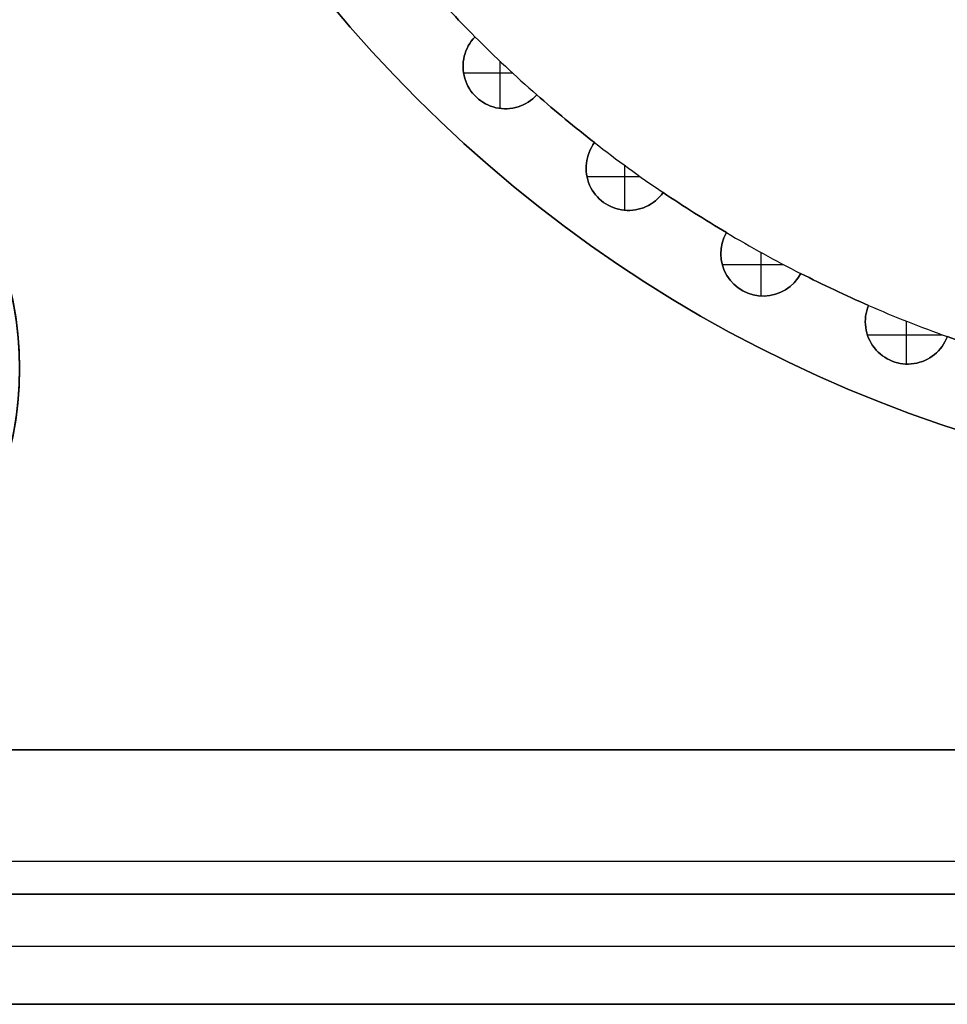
# Model space of a CAD drawing. Header units: millimetres. Extents: x -1649 to 240, y -242 to 238.
# Tile 28 of 256: x -382 to -371, y -18 to -6. Entities that reach past the tile are written whole.
import ezdxf

# ---------------------------------------------------------------- set-up
doc = ezdxf.new("R2010")
doc.units = ezdxf.units.MM
doc.layers.add('BOMBILLA', color=7, linetype='Continuous', true_color=0xfff700)
doc.layers.add('CABLE', color=7, linetype='Continuous', true_color=0x313030)

# ---------------------------------------------------------------- blocks, each defined once
blk = doc.blocks.new('DOME M 29914')
at = {"layer": 'CABLE'}
for centre, radius, start, end in [((-353.903, 5.745, 16.29), 16, 180, 360), ((-353.903, 5.745, 17.29), 16, 180, 0), ((-353.903, 5.745, 19.99), 16, 180, 360), ((-353.903, 5.745, 20.64), 16, 180, 0), ((-353.903, 5.745, 18.29), 16, 180, 360), ((-353.903, 5.745, 21.29), 16, 180, 360), ((-353.903, 5.745, 19.99), 16, 180, 360), ((-353.903, 5.745, 16.29), 16, 180, 360), ((-353.903, 5.745, 21.29), 15, 221.5099, 224.8901), ((-353.903, 5.745, 18.29), 15, 221.5099, 224.8901), ((-373.903, -8.755, 9.29), 4, 270, 90), ((-373.903, -8.755, 9.29), 4, 270, 90), ((-373.903, -8.755, 3.94), 4, 270, 90), ((-373.903, -8.755, 19.99), 4, 279.4814, 80.5186), ((-373.903, -8.755, -1.41), 4, 279.4814, 80.5186), ((-364.171, -5.19, 18.29), 0.5, 135.845, 317.755), ((-353.903, 5.745, 21.29), 15, 224.8901, 228.7099), ((-353.903, 5.745, 21.29), 15, 224.8901, 228.7099), ((-353.903, 5.745, 21.29), 15, 228.7099, 232.0901), ((-353.903, 5.745, 18.29), 15, 228.7099, 232.0901), ((-362.719, -6.39, 18.29), 0.5, 143.045, 324.955), ((-353.903, 5.745, 21.29), 15, 232.0901, 235.9099), ((-353.903, 5.745, 21.29), 15, 232.0901, 235.9099), ((-353.903, 5.745, 21.29), 15, 235.9099, 239.2901), ((-353.903, 5.745, 18.29), 15, 235.9099, 239.2901), ((-361.129, -7.4, 18.29), 0.5, 150.245, 332.155), ((-353.903, 5.745, 21.29), 15, 239.2901, 243.1099), ((-353.903, 5.745, 21.29), 15, 239.2901, 243.1099), ((-353.903, 5.745, 21.29), 15, 243.1099, 246.4901), ((-353.903, 5.745, 18.29), 15, 243.1099, 246.4901), ((-359.424, -8.202, 18.29), 0.5, 157.445, 339.355), ((-353.903, 5.745, 21.29), 15, 246.4901, 250.3099), ((-353.903, 5.745, 21.29), 15, 246.4901, 250.3099), ((-353.903, 5.745, 21.29), 15, 250.3099, 253.6901), ((-353.903, 5.745, 18.29), 15, 250.3099, 253.6901)]:
    blk.add_arc(centre, radius, start, end, dxfattribs=at)
at = {"layer": 'CABLE', "extrusion": (0, 0, -1)}
for centre, radius, start, end in [((353.903, 5.745, -18.29), 16, 180, 0), ((353.903, 5.745, -21.29), 16, 180, 0), ((353.903, 5.745, -21.29), 15, 315.1099, 318.4901), ((353.903, 5.745, -19.79), 15, 315.1099, 318.4901), ((353.903, 5.745, -18.29), 15, 315.1099, 318.4901), ((373.903, -8.755, -14.64), 4, 90, 270), ((373.903, -8.755, -9.29), 4, 90, 270), ((373.903, -8.755, -9.29), 4, 90, 270), ((364.171, -5.19, -18.29), 0.5, 222.245, 44.155), ((364.171, -5.19, -21.29), 0.5, 222.245, 44.155), ((364.171, -5.19, -19.79), 0.5, 222.245, 44.155), ((364.171, -5.19, -21.29), 0.5, 222.245, 44.155), ((353.903, 5.745, -21.29), 15, 307.9099, 311.2901), ((353.903, 5.745, -19.79), 15, 307.9099, 311.2901), ((353.903, 5.745, -18.29), 15, 307.9099, 311.2901), ((362.719, -6.39, -18.29), 0.5, 215.045, 36.955), ((362.719, -6.39, -21.29), 0.5, 215.045, 36.955), ((362.719, -6.39, -19.79), 0.5, 215.045, 36.955), ((362.719, -6.39, -21.29), 0.5, 215.045, 36.955), ((353.903, 5.745, -21.29), 15, 300.7099, 304.0901), ((353.903, 5.745, -19.79), 15, 300.7099, 304.0901), ((353.903, 5.745, -18.29), 15, 300.7099, 304.0901), ((361.129, -7.4, -18.29), 0.5, 207.845, 29.755), ((361.129, -7.4, -21.29), 0.5, 207.845, 29.755), ((361.129, -7.4, -19.79), 0.5, 207.845, 29.755), ((361.129, -7.4, -21.29), 0.5, 207.845, 29.755), ((353.903, 5.745, -21.29), 15, 293.5099, 296.8901), ((353.903, 5.745, -19.79), 15, 293.5099, 296.8901), ((353.903, 5.745, -18.29), 15, 293.5099, 296.8901), ((359.424, -8.202, -18.29), 0.5, 200.645, 22.555), ((359.424, -8.202, -21.29), 0.5, 200.645, 22.555), ((359.424, -8.202, -19.79), 0.5, 200.645, 22.555), ((359.424, -8.202, -21.29), 0.5, 200.645, 22.555), ((353.903, 5.745, -21.29), 15, 286.3099, 289.6901), ((353.903, 5.745, -18.29), 15, 286.3099, 289.6901)]:
    blk.add_arc(centre, radius, start, end, dxfattribs=at)
at = {"layer": 'CABLE'}
for points in [[(-364.53, -4.841, 18.29), (-364.53, -4.841, 21.29)], [(-364.53, -4.841, 21.29), (-364.53, -4.841, 18.29)], [(-364.663, -5.102, 21.29), (-364.663, -5.102, 18.29)], [(-364.236, -5.128, 21.29), (-364.236, -5.686, 21.29)], [(-364.665, -5.266, 21.29), (-364.089, -5.266, 21.29)], [(-364.513, -5.554, 21.29), (-364.513, -5.554, 18.29)], [(-363.801, -5.526, 21.29), (-363.801, -5.526, 18.29)], [(-363.801, -5.526, 18.29), (-363.801, -5.526, 21.29)], [(-364.053, -5.676, 21.29), (-364.053, -5.676, 18.29)], [(-363.464, -5.813, 21.29), (-363.464, -5.813, 18.29)], [(-363.119, -6.09, 18.29), (-363.119, -6.09, 21.29)], [(-363.119, -6.09, 21.29), (-363.119, -6.09, 18.29)], [(-363.219, -6.366, 21.29), (-363.219, -6.366, 18.29)], [(-362.765, -6.357, 21.29), (-362.765, -6.888, 21.29)], [(-363.209, -6.49, 21.29), (-362.58, -6.49, 21.29)], [(-364.053, -6.623, 16.29), (-364.053, -6.623, 18.29)], [(-364.053, -6.623, 19.99), (-364.053, -6.623, 21.29)], [(-362.31, -6.678, 21.29), (-362.31, -6.678, 18.29)], [(-362.31, -6.678, 18.29), (-362.31, -6.678, 21.29)], [(-363.013, -6.795, 21.29), (-363.013, -6.795, 18.29)], [(-362.541, -6.858, 21.29), (-362.541, -6.858, 18.29)], [(-361.94, -6.92, 21.29), (-361.94, -6.92, 18.29)], [(-361.563, -7.152, 18.29), (-361.563, -7.152, 21.29)], [(-361.563, -7.152, 21.29), (-361.563, -7.152, 18.29)], [(-361.158, -7.384, 21.29), (-361.158, -7.899, 21.29)], [(-361.627, -7.438, 21.29), (-361.627, -7.438, 18.29)], [(-361.613, -7.526, 21.29), (-360.895, -7.526, 21.29)], [(-360.687, -7.633, 21.29), (-360.687, -7.633, 18.29)], [(-360.687, -7.633, 18.29), (-360.687, -7.633, 21.29)], [(-361.37, -7.838, 21.29), (-361.37, -7.838, 18.29)], [(-360.894, -7.841, 21.29), (-360.894, -7.841, 18.29)], [(-360.289, -7.828, 21.29), (-360.289, -7.828, 18.29)], [(-359.886, -8.01, 18.29), (-359.886, -8.01, 21.29)], [(-359.886, -8.01, 21.29), (-359.886, -8.01, 18.29)], [(-359.441, -8.195, 21.29), (-359.441, -8.702, 21.29)], [(-359.915, -8.297, 21.29), (-359.915, -8.297, 18.29)], [(-359.9, -8.356, 21.29), (-359.018, -8.356, 21.29)], [(-358.957, -8.378, 21.29), (-358.957, -8.378, 18.29)], [(-358.957, -8.378, 18.29), (-358.957, -8.378, 21.29)], [(-359.617, -8.663, 21.29), (-359.617, -8.663, 18.29)], [(-359.147, -8.618, 21.29), (-359.147, -8.618, 18.29)], [(-334.561, -13.255, 21.29), (-373.244, -13.255, 21.29)], [(-334.561, -13.255, 21.29), (-373.244, -13.255, 21.29)], [(-334.561, -13.255, 19.99), (-373.244, -13.255, 19.99)], [(-334.561, -13.255, 19.99), (-373.244, -13.255, 19.99)], [(-373.244, -13.255, -2.71), (-334.561, -13.255, -2.71)], [(-373.244, -13.255, -2.71), (-334.561, -13.255, -2.71)], [(-373.244, -13.255, -1.41), (-334.561, -13.255, -1.41)], [(-373.244, -13.255, -1.41), (-334.561, -13.255, -1.41)], [(-334.283, -14.569, 19.369), (-373.523, -14.569, 19.369)], [(-334.283, -14.569, -0.788), (-373.523, -14.569, -0.788)], [(-373.43, -14.955, 9.29), (-334.375, -14.955, 9.29)], [(-373.43, -14.955, 18.29), (-334.375, -14.955, 18.29)], [(-334.375, -14.955, 9.29), (-373.43, -14.955, 9.29)], [(-373.43, -14.955, 13.79), (-334.375, -14.955, 13.79)], [(-373.43, -14.955, 18.29), (-334.375, -14.955, 18.29)], [(-334.375, -14.955, 9.29), (-373.43, -14.955, 9.29)], [(-373.43, -14.955, 9.29), (-334.375, -14.955, 9.29)], [(-334.375, -14.955, 0.29), (-373.43, -14.955, 0.29)], [(-373.43, -14.955, 4.79), (-334.375, -14.955, 4.79)], [(-334.375, -14.955, 0.29), (-373.43, -14.955, 0.29)], [(-334.283, -15.574, 20.194), (-373.522, -15.574, 20.194)], [(-334.283, -15.574, -1.613), (-373.522, -15.574, -1.613)], [(-334.375, -16.255, 9.29), (-373.43, -16.255, 9.29)], [(-373.43, -16.255, 18.29), (-334.375, -16.255, 18.29)], [(-334.375, -16.255, 9.29), (-373.43, -16.255, 9.29)], [(-373.43, -16.255, 13.79), (-334.375, -16.255, 13.79)], [(-373.43, -16.255, 18.29), (-334.375, -16.255, 18.29)], [(-373.43, -16.255, 9.29), (-334.375, -16.255, 9.29)], [(-373.43, -16.255, 9.29), (-334.375, -16.255, 9.29)], [(-334.375, -16.255, 0.29), (-373.43, -16.255, 0.29)], [(-373.43, -16.255, 4.79), (-334.375, -16.255, 4.79)], [(-334.375, -16.255, 0.29), (-373.43, -16.255, 0.29)]]:
    blk.add_open_spline(points, degree=1, dxfattribs=at)

msp = doc.modelspace()

# ---------------------------------------------------------------- block references
at = {"layer": 'BOMBILLA'}
msp.add_blockref('DOME M 29914', (-12.5, -1.799, 2.712), dxfattribs=at)

doc.saveas('drawing.dxf')
